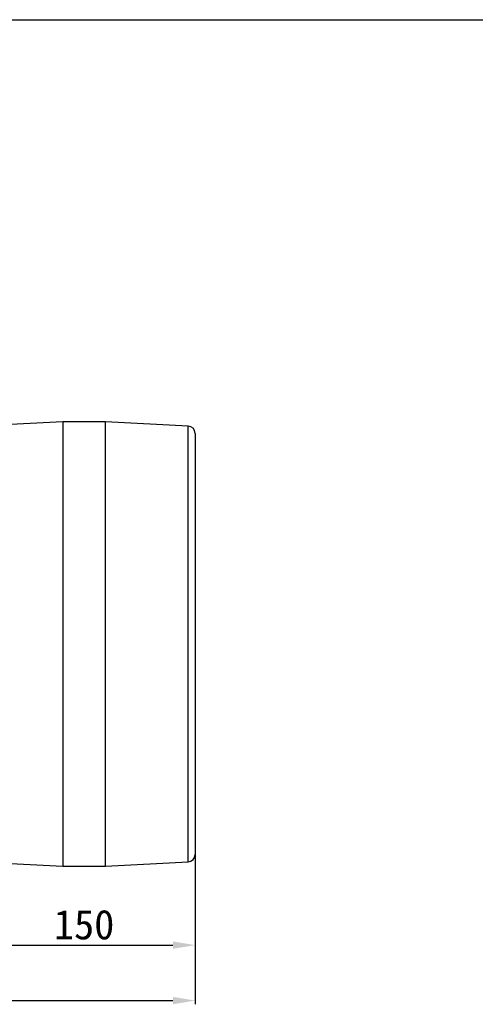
# Model space of a CAD drawing. Header units: millimetres. Extents: x 4624 to 7637, y -669 to 1387.
# Tile 40 of 84: x 5624 to 5932, y 722 to 1387. Entities that reach past the tile are written whole.
import ezdxf

# ---------------------------------------------------------------- set-up
doc = ezdxf.new("R2010")
doc.units = ezdxf.units.MM
doc.styles.get("Standard").update_dxf_attribs({"font": 'SimSun.ttf'})
doc.dimstyles.new('ISO-25', dxfattribs={"dimscale": 2.5, "dimtxt": 8, "dimasz": 6, "dimexe": 1, "dimexo": 0, "dimgap": 1.5, "dimtad": 1, "dimtoh": 1, "dimdsep": 46, "dimtxsty": 'Standard', "dimcen": 2.5, "dimclrd": 3, "dimclre": 3, "dimclrt": 3, "dimadec": 0, "dimazin": 0, "dimtfac": 1, "dimtmove": 0, "dimatfit": 3, "dimfxl": 0, "dimarcsym": 0})

# ---------------------------------------------------------------- blocks, each defined once
blk = doc.blocks.new('*D79')
at = {"color": 3, "lineweight": -2, "transparency": 16777216}
for p, q in [((5032.71, 823.47), (5032.71, 722.33)), ((5742.71, 823.47), (5742.71, 722.33)), ((5047.71, 724.83), (5727.71, 724.83))]:
    blk.add_line(p, q, dxfattribs=at)
at = {"color": 3, "lineweight": -3, "transparency": 16777216}
for points in [[(5047.71, 727.33), (5047.71, 722.33), (5032.71, 724.83)], [(5727.71, 727.33), (5727.71, 722.33), (5742.71, 724.83)]]:
    blk.add_solid(points, dxfattribs=at)
at = {"layer": 'Defpoints', "color": 0, "lineweight": -3, "transparency": 16777216}
for p in [(5032.71, 823.47), (5742.71, 823.47), (5742.71, 724.83)]:
    blk.add_point(p, dxfattribs=at)
at = {"color": 3, "lineweight": -3, "transparency": 16777216, "insert": (5387.71, 738.58), "char_height": 20, "attachment_point": 5}
blk.add_mtext('710', dxfattribs=at)
blk = doc.blocks.new('*D81')
at = {"color": 3, "lineweight": -2, "transparency": 16777216}
for p, q in [((5592.71, 823.47), (5592.71, 759.79)), ((5742.71, 823.47), (5742.71, 759.79)), ((5607.71, 762.29), (5727.71, 762.29))]:
    blk.add_line(p, q, dxfattribs=at)
at = {"color": 3, "lineweight": -3, "transparency": 16777216}
for points in [[(5607.71, 764.79), (5607.71, 759.79), (5592.71, 762.29)], [(5727.71, 764.79), (5727.71, 759.79), (5742.71, 762.29)]]:
    blk.add_solid(points, dxfattribs=at)
at = {"layer": 'Defpoints', "color": 0, "lineweight": -3, "transparency": 16777216}
for p in [(5592.71, 823.47), (5742.71, 823.47), (5742.71, 762.29)]:
    blk.add_point(p, dxfattribs=at)
at = {"color": 3, "lineweight": -3, "transparency": 16777216, "insert": (5667.71, 776.04), "char_height": 20, "attachment_point": 5}
blk.add_mtext('150', dxfattribs=at)

msp = doc.modelspace()

# ---------------------------------------------------------------- linework, layer by layer
at = {"lineweight": 30}
msp.add_line((4702.567, 1387.331), (7618.948, 1387.331), dxfattribs=at)
at = {"color": 7, "linetype": 'Continuous', "lineweight": 25}
for p, q in [((5653.336, 1115.685), (5597.462, 1112.892)), ((5682.087, 1115.685), (5653.336, 1115.685)), ((5653.336, 1115.685), (5653.336, 815.685)), ((5737.961, 1112.892), (5682.087, 1115.685)), ((5682.087, 965.685), (5682.087, 1115.685)), ((5737.961, 965.685), (5737.961, 1112.892)), ((5742.712, 1107.898), (5742.712, 965.685)), ((5682.087, 815.685), (5682.087, 965.685)), ((5737.961, 818.479), (5737.961, 965.685)), ((5742.712, 965.685), (5742.712, 823.473)), ((5597.462, 818.479), (5653.336, 815.685)), ((5682.087, 815.685), (5737.961, 818.479)), ((5653.336, 815.685), (5682.087, 815.685))]:
    msp.add_line(p, q, dxfattribs=at)
for centre, start, end in [((5737.712, 1107.898), 360, 87.137595), ((5737.712, 823.473), 272.862405, 360)]:
    msp.add_arc(centre, 5, start, end, dxfattribs=at)

# ---------------------------------------------------------------- dimensions: what is measured, and where the dimension line sits
at = {"lineweight": -3}
for base, p1, picture, middle in [((5742.712, 724.831), (5032.712, 823.473), '*D79', (5387.712, 738.581)), ((5742.712, 762.292), (5592.712, 823.473), '*D81', (5667.712, 776.042))]:
    dim = msp.add_linear_dim(base=base, p1=p1, p2=(5742.712, 823.473), dimstyle='ISO-25', dxfattribs=at)
    dim.commit()
    dim.dimension.update_dxf_attribs({"geometry": picture, "text_midpoint": middle})

doc.saveas('drawing.dxf')
